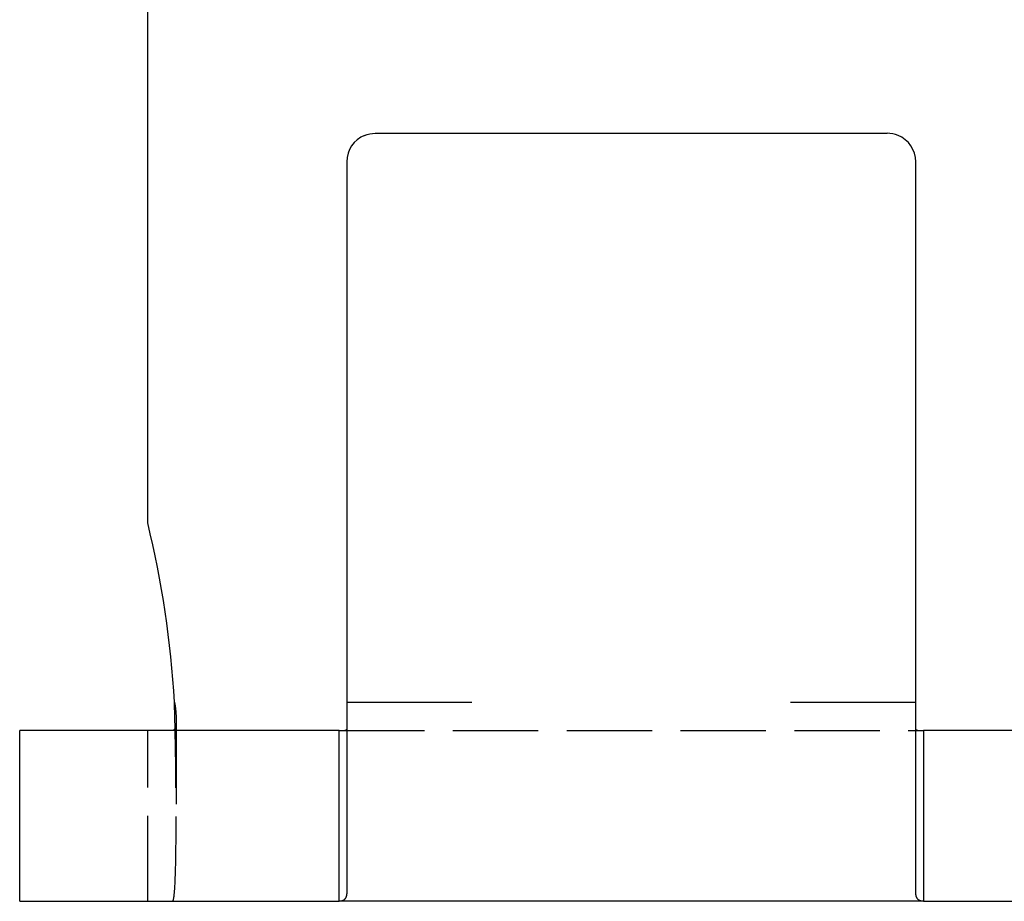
# Model space of a CAD drawing. Header units: millimetres. Extents: x -168 to 186, y -85 to 278.
# Tile 1 of 162: x -133 to -116, y -85 to -69. Entities that reach past the tile are written whole.
import ezdxf

# ---------------------------------------------------------------- set-up
doc = ezdxf.new("R2010")
doc.units = ezdxf.units.MM
doc.header["$LTSCALE"] = 10
doc.linetypes.add('ALLCAD_Strich', pattern=[0.2, 0.15, -0.05])
doc.layers.add('BESCH_KONT_sich_schn_grun_2d', color=10, linetype='Continuous')

msp = doc.modelspace()

# ---------------------------------------------------------------- linework, layer by layer
at = {"layer": 'BESCH_KONT_sich_schn_grun_2d', "linetype": 'Continuous'}
for p, q in [((-131.165, -78.309), (-131.165, -58.058)), ((-127.165, -71.462), (-125.465, -71.462)), ((-125.465, -71.462), (-119.865, -71.462)), ((-119.865, -71.462), (-118.165, -71.462)), ((-127.665, -71.962), (-127.665, -81.462)), ((-117.665, -81.462), (-117.665, -71.962)), ((-127.665, -81.462), (-127.665, -84.791)), ((-127.665, -81.462), (-125.465, -81.462)), ((-119.865, -81.462), (-117.665, -81.462)), ((-117.665, -84.791), (-117.665, -81.462)), ((-133.415, -84.962), (-133.415, -81.962)), ((-131.415, -81.962), (-133.415, -81.962)), ((-128.665, -81.962), (-131.415, -81.962)), ((-127.799, -81.962), (-128.665, -81.962)), ((-127.799, -83.044), (-127.799, -81.962)), ((-116.665, -81.962), (-117.531, -81.962)), ((-117.531, -81.962), (-117.531, -83.044)), ((-114.665, -81.962), (-116.665, -81.962)), ((-127.799, -84.962), (-127.799, -83.044)), ((-117.531, -83.044), (-117.531, -84.962)), ((-133.415, -84.962), (-131.415, -84.962)), ((-131.415, -84.962), (-128.665, -84.962)), ((-128.665, -84.962), (-127.799, -84.962)), ((-117.531, -84.962), (-127.799, -84.962)), ((-117.531, -84.962), (-116.665, -84.962)), ((-116.665, -84.962), (-114.665, -84.962))]:
    msp.add_line(p, q, dxfattribs=at)
at = {"layer": 'BESCH_KONT_sich_schn_grun_2d', "linetype": 'ALLCAD_Strich'}
for p, q in [((-130.665, -81.756), (-130.665, -83.519)), ((-131.165, -84.962), (-131.165, -81.962)), ((-127.799, -81.962), (-117.531, -81.962))]:
    msp.add_line(p, q, dxfattribs=at)
at = {"layer": 'BESCH_KONT_sich_schn_grun_2d', "linetype": 'Continuous'}
for centre, radius, start, end in [((-127.165, -71.962), 0.5, 112.1961, 180), ((-118.165, -71.962), 0.5, 0, 67.8039), ((-148.165, -82.462), 17.5, 3.2758, 13.7291)]:
    msp.add_arc(centre, radius, start, end, dxfattribs=at)
for points in [[(-127.354, -71.499), (-127.293, -71.474), (-127.227, -71.462), (-127.165, -71.462)], [(-117.976, -71.499), (-118.037, -71.474), (-118.103, -71.462), (-118.165, -71.462)], [(-130.683, -81.914), (-130.686, -81.764), (-130.69, -81.613), (-130.694, -81.462)]]:
    msp.add_open_spline(points, degree=3, dxfattribs=at)
for points, knots in [([(-130.694, -81.462), (-130.692, -81.471), (-130.69, -81.48), (-130.689, -81.489), (-130.687, -81.498), (-130.686, -81.507), (-130.685, -81.516), (-130.683, -81.525), (-130.682, -81.534), (-130.681, -81.543), (-130.679, -81.552), (-130.678, -81.561), (-130.677, -81.57), (-130.676, -81.578), (-130.675, -81.587), (-130.674, -81.596), (-130.673, -81.605), (-130.672, -81.613), (-130.672, -81.622), (-130.671, -81.63), (-130.67, -81.639), (-130.669, -81.647), (-130.669, -81.656), (-130.668, -81.664), (-130.668, -81.672), (-130.667, -81.68), (-130.667, -81.688), (-130.666, -81.696), (-130.666, -81.704), (-130.666, -81.712), (-130.666, -81.72), (-130.665, -81.728), (-130.665, -81.735), (-130.665, -81.743), (-130.665, -81.75), (-130.665, -81.758), (-130.665, -81.765), (-130.665, -81.772), (-130.665, -81.779), (-130.665, -81.786), (-130.666, -81.793), (-130.666, -81.799), (-130.666, -81.806), (-130.667, -81.812), (-130.667, -81.819), (-130.667, -81.825), (-130.668, -81.831), (-130.669, -81.837), (-130.669, -81.843), (-130.67, -81.849), (-130.67, -81.855), (-130.671, -81.86), (-130.672, -81.866), (-130.673, -81.871), (-130.674, -81.876), (-130.675, -81.881), (-130.676, -81.886), (-130.677, -81.891), (-130.678, -81.895), (-130.679, -81.9), (-130.68, -81.904), (-130.681, -81.908), (-130.682, -81.911), (-130.683, -81.915), (-130.685, -81.919), (-130.686, -81.923), (-130.688, -81.927), (-130.69, -81.93), (-130.691, -81.933), (-130.693, -81.936), (-130.694, -81.939), (-130.696, -81.942), (-130.698, -81.944), (-130.699, -81.946), (-130.701, -81.948), (-130.703, -81.95), (-130.705, -81.952), (-130.707, -81.954), (-130.709, -81.956), (-130.711, -81.957), (-130.713, -81.958), (-130.715, -81.959), (-130.718, -81.96), (-130.72, -81.961), (-130.722, -81.961), (-130.725, -81.962), (-130.727, -81.962), (-130.729, -81.962)], [0, 0, 0, 0, 0.00274902, 0.00274902, 0.00274902, 0.00550251, 0.00550251, 0.00550251, 0.00825741, 0.00825741, 0.00825741, 0.01101067, 0.01101067, 0.01101067, 0.01375924, 0.01375924, 0.01375924, 0.01650014, 0.01650014, 0.01650014, 0.01923046, 0.01923046, 0.01923046, 0.02195609, 0.02195609, 0.02195609, 0.02468587, 0.02468587, 0.02468587, 0.02741795, 0.02741795, 0.02741795, 0.0301504, 0.0301504, 0.0301504, 0.03288131, 0.03288131, 0.03288131, 0.03560877, 0.03560877, 0.03560877, 0.038281, 0.038281, 0.038281, 0.04105466, 0.04105466, 0.04105466, 0.04378649, 0.04378649, 0.04378649, 0.04652448, 0.04652448, 0.04652448, 0.04926673, 0.04926673, 0.04926673, 0.05201126, 0.05201126, 0.05201126, 0.05475613, 0.05475613, 0.05475613, 0.05719251, 0.05719251, 0.05719251, 0.06024756, 0.06024756, 0.06024756, 0.06300409, 0.06300409, 0.06300409, 0.06576708, 0.06576708, 0.06576708, 0.0683752, 0.0683752, 0.0683752, 0.07131262, 0.07131262, 0.07131262, 0.07410265, 0.07410265, 0.07410265, 0.07689803, 0.07689803, 0.07689803, 0.07969202, 0.07969202, 0.07969202, 0.07969202]), ([(-127.799, -81.962), (-127.796, -81.962), (-127.793, -81.962), (-127.79, -81.962), (-127.785, -81.962), (-127.779, -81.962), (-127.773, -81.962), (-127.768, -81.962), (-127.763, -81.962), (-127.757, -81.961), (-127.753, -81.961), (-127.748, -81.961), (-127.743, -81.961), (-127.738, -81.961), (-127.734, -81.96), (-127.729, -81.96), (-127.725, -81.96), (-127.721, -81.959), (-127.717, -81.959), (-127.714, -81.958), (-127.71, -81.958), (-127.706, -81.958), (-127.703, -81.957), (-127.7, -81.957), (-127.697, -81.956), (-127.694, -81.955), (-127.691, -81.955), (-127.688, -81.954), (-127.686, -81.953), (-127.683, -81.953), (-127.681, -81.952), (-127.679, -81.951), (-127.677, -81.95), (-127.675, -81.95), (-127.674, -81.949), (-127.672, -81.948), (-127.671, -81.947), (-127.67, -81.946), (-127.668, -81.945), (-127.668, -81.944), (-127.667, -81.943), (-127.666, -81.942), (-127.666, -81.941), (-127.665, -81.94), (-127.665, -81.939), (-127.665, -81.938)], [0, 0, 0, 0, 0.00091331, 0.00091331, 0.00091331, 0.0023809, 0.0023809, 0.0023809, 0.00359757, 0.00359757, 0.00359757, 0.00466962, 0.00466962, 0.00466962, 0.00564471, 0.00564471, 0.00564471, 0.00654892, 0.00654892, 0.00654892, 0.0073983, 0.0073983, 0.0073983, 0.00815231, 0.00815231, 0.00815231, 0.00896857, 0.00896857, 0.00896857, 0.00969749, 0.00969749, 0.00969749, 0.01039556, 0.01039556, 0.01039556, 0.011077, 0.011077, 0.011077, 0.0118083, 0.0118083, 0.0118083, 0.01262084, 0.01262084, 0.01262084, 0.01355759, 0.01355759, 0.01355759, 0.01355759]), ([(-117.665, -81.938), (-117.665, -81.939), (-117.665, -81.94), (-117.664, -81.941), (-117.664, -81.942), (-117.663, -81.943), (-117.662, -81.944), (-117.662, -81.945), (-117.66, -81.946), (-117.659, -81.947), (-117.658, -81.948), (-117.656, -81.949), (-117.655, -81.95), (-117.653, -81.95), (-117.651, -81.951), (-117.649, -81.952), (-117.647, -81.953), (-117.644, -81.953), (-117.642, -81.954), (-117.639, -81.955), (-117.636, -81.955), (-117.633, -81.956), (-117.63, -81.957), (-117.627, -81.957), (-117.624, -81.958), (-117.62, -81.958), (-117.616, -81.958), (-117.613, -81.959), (-117.609, -81.959), (-117.605, -81.96), (-117.601, -81.96), (-117.596, -81.96), (-117.592, -81.961), (-117.587, -81.961), (-117.582, -81.961), (-117.577, -81.961), (-117.573, -81.961), (-117.567, -81.962), (-117.562, -81.962), (-117.557, -81.962), (-117.551, -81.962), (-117.545, -81.962), (-117.54, -81.962), (-117.537, -81.962), (-117.534, -81.962), (-117.531, -81.962)], [0, 0, 0, 0, 0.00103676, 0.00103676, 0.00103676, 0.00193389, 0.00193389, 0.00193389, 0.00274016, 0.00274016, 0.00274016, 0.00350216, 0.00350216, 0.00350216, 0.0042906, 0.0042906, 0.0042906, 0.00511376, 0.00511376, 0.00511376, 0.00597758, 0.00597758, 0.00597758, 0.00688657, 0.00688657, 0.00688657, 0.00784545, 0.00784545, 0.00784545, 0.00886623, 0.00886623, 0.00886623, 0.00996702, 0.00996702, 0.00996702, 0.01117728, 0.01117728, 0.01117728, 0.01255079, 0.01255079, 0.01255079, 0.01420759, 0.01420759, 0.01420759, 0.01523865, 0.01523865, 0.01523865, 0.01523865]), ([(-127.665, -84.791), (-127.665, -84.795), (-127.665, -84.799), (-127.665, -84.803), (-127.665, -84.807), (-127.665, -84.811), (-127.666, -84.814), (-127.666, -84.818), (-127.666, -84.822), (-127.666, -84.826), (-127.667, -84.829), (-127.667, -84.833), (-127.668, -84.836), (-127.668, -84.84), (-127.669, -84.843), (-127.669, -84.847), (-127.67, -84.85), (-127.67, -84.853), (-127.671, -84.857), (-127.672, -84.86), (-127.672, -84.863), (-127.673, -84.866), (-127.674, -84.869), (-127.675, -84.872), (-127.675, -84.875), (-127.676, -84.878), (-127.677, -84.881), (-127.678, -84.883), (-127.679, -84.886), (-127.68, -84.889), (-127.681, -84.891), (-127.682, -84.894), (-127.683, -84.897), (-127.685, -84.899), (-127.686, -84.901), (-127.687, -84.904), (-127.688, -84.906), (-127.69, -84.908), (-127.691, -84.911), (-127.692, -84.913), (-127.694, -84.915), (-127.695, -84.917), (-127.697, -84.919), (-127.698, -84.921), (-127.7, -84.923), (-127.701, -84.925), (-127.703, -84.927), (-127.705, -84.928), (-127.706, -84.93), (-127.708, -84.932), (-127.71, -84.934), (-127.712, -84.935), (-127.714, -84.937), (-127.715, -84.938), (-127.717, -84.94), (-127.719, -84.941), (-127.721, -84.942), (-127.723, -84.944), (-127.725, -84.945), (-127.727, -84.946), (-127.729, -84.947), (-127.732, -84.948), (-127.734, -84.949), (-127.736, -84.95), (-127.738, -84.951), (-127.741, -84.952), (-127.743, -84.953), (-127.745, -84.954), (-127.748, -84.955), (-127.75, -84.956), (-127.752, -84.956), (-127.755, -84.957), (-127.757, -84.958), (-127.76, -84.958), (-127.763, -84.959), (-127.765, -84.959), (-127.768, -84.96), (-127.771, -84.96), (-127.773, -84.961), (-127.776, -84.961), (-127.779, -84.961), (-127.781, -84.961), (-127.784, -84.962), (-127.787, -84.962), (-127.79, -84.962), (-127.793, -84.962), (-127.796, -84.962), (-127.799, -84.962)], [0, 0, 0, 0, 0.0039701, 0.0039701, 0.0039701, 0.0079389, 0.0079389, 0.0079389, 0.0119054, 0.0119054, 0.0119054, 0.0158687, 0.0158687, 0.0158687, 0.0198278, 0.0198278, 0.0198278, 0.0237819, 0.0237819, 0.0237819, 0.0277298, 0.0277298, 0.0277298, 0.0316706, 0.0316706, 0.0316706, 0.0356033, 0.0356033, 0.0356033, 0.0395268, 0.0395268, 0.0395268, 0.0434403, 0.0434403, 0.0434403, 0.0473428, 0.0473428, 0.0473428, 0.0512331, 0.0512331, 0.0512331, 0.0551104, 0.0551104, 0.0551104, 0.0590137, 0.0590137, 0.0590137, 0.0630012, 0.0630012, 0.0630012, 0.0670817, 0.0670817, 0.0670817, 0.0712659, 0.0712659, 0.0712659, 0.0755663, 0.0755663, 0.0755663, 0.0799982, 0.0799982, 0.0799982, 0.0845806, 0.0845806, 0.0845806, 0.0893374, 0.0893374, 0.0893374, 0.0942993, 0.0942993, 0.0942993, 0.099507, 0.099507, 0.099507, 0.1050163, 0.1050163, 0.1050163, 0.1109069, 0.1109069, 0.1109069, 0.1172998, 0.1172998, 0.1172998, 0.1243949, 0.1243949, 0.1243949, 0.1325694, 0.1325694, 0.1325694, 0.1325694]), ([(-117.531, -84.962), (-117.534, -84.962), (-117.537, -84.962), (-117.54, -84.962), (-117.543, -84.962), (-117.546, -84.962), (-117.549, -84.961), (-117.551, -84.961), (-117.554, -84.961), (-117.557, -84.961), (-117.559, -84.96), (-117.562, -84.96), (-117.565, -84.959), (-117.567, -84.959), (-117.57, -84.958), (-117.573, -84.958), (-117.575, -84.957), (-117.578, -84.956), (-117.58, -84.956), (-117.582, -84.955), (-117.585, -84.954), (-117.587, -84.953), (-117.589, -84.952), (-117.592, -84.951), (-117.594, -84.95), (-117.596, -84.949), (-117.598, -84.948), (-117.601, -84.947), (-117.603, -84.946), (-117.605, -84.945), (-117.607, -84.944), (-117.609, -84.942), (-117.611, -84.941), (-117.613, -84.94), (-117.615, -84.938), (-117.616, -84.937), (-117.618, -84.935), (-117.62, -84.934), (-117.622, -84.932), (-117.624, -84.93), (-117.625, -84.928), (-117.627, -84.927), (-117.629, -84.925), (-117.63, -84.923), (-117.631, -84.922), (-117.633, -84.92), (-117.634, -84.918), (-117.636, -84.915), (-117.638, -84.913), (-117.639, -84.911), (-117.64, -84.908), (-117.642, -84.906), (-117.643, -84.904), (-117.644, -84.901), (-117.645, -84.899), (-117.647, -84.897), (-117.648, -84.894), (-117.649, -84.891), (-117.65, -84.889), (-117.651, -84.886), (-117.652, -84.883), (-117.653, -84.881), (-117.654, -84.878), (-117.655, -84.875), (-117.655, -84.872), (-117.656, -84.869), (-117.657, -84.866), (-117.658, -84.863), (-117.658, -84.86), (-117.659, -84.857), (-117.66, -84.853), (-117.66, -84.85), (-117.661, -84.847), (-117.661, -84.843), (-117.662, -84.84), (-117.662, -84.836), (-117.663, -84.833), (-117.663, -84.829), (-117.664, -84.826), (-117.664, -84.822), (-117.664, -84.818), (-117.664, -84.814), (-117.665, -84.811), (-117.665, -84.807), (-117.665, -84.803), (-117.665, -84.799), (-117.665, -84.795), (-117.665, -84.791)], [0, 0, 0, 0, 0.00325009, 0.00325009, 0.00325009, 0.00607081, 0.00607081, 0.00607081, 0.0086122, 0.0086122, 0.0086122, 0.01095386, 0.01095386, 0.01095386, 0.01314393, 0.01314393, 0.01314393, 0.01521412, 0.01521412, 0.01521412, 0.01718657, 0.01718657, 0.01718657, 0.01907749, 0.01907749, 0.01907749, 0.02089909, 0.02089909, 0.02089909, 0.02266087, 0.02266087, 0.02266087, 0.02437038, 0.02437038, 0.02437038, 0.0260337, 0.0260337, 0.0260337, 0.02765585, 0.02765585, 0.02765585, 0.02924099, 0.02924099, 0.02924099, 0.03059257, 0.03059257, 0.03059257, 0.0323364, 0.0323364, 0.0323364, 0.03388515, 0.03388515, 0.03388515, 0.03543874, 0.03543874, 0.03543874, 0.03699674, 0.03699674, 0.03699674, 0.03855871, 0.03855871, 0.03855871, 0.04012422, 0.04012422, 0.04012422, 0.04169285, 0.04169285, 0.04169285, 0.0432642, 0.0432642, 0.0432642, 0.04483786, 0.04483786, 0.04483786, 0.04641345, 0.04641345, 0.04641345, 0.0479906, 0.0479906, 0.0479906, 0.04956895, 0.04956895, 0.04956895, 0.05114816, 0.05114816, 0.05114816, 0.05272791, 0.05272791, 0.05272791, 0.05272791])]:
    msp.add_open_spline(points, degree=3, knots=knots, dxfattribs=at)
at = {"layer": 'BESCH_KONT_sich_schn_grun_2d', "linetype": 'ALLCAD_Strich'}
msp.add_open_spline([(-130.729, -84.962), (-130.72, -84.962), (-130.712, -84.939), (-130.698, -84.848), (-130.692, -84.78), (-130.676, -84.515), (-130.67, -84.259), (-130.664, -83.616), (-130.665, -83.234), (-130.671, -82.6), (-130.674, -82.378), (-130.68, -82.073), (-130.681, -81.993), (-130.683, -81.914)], degree=3, knots=[0, 0, 0, 0, 0.069407, 0.069407, 0.1388309, 0.1388309, 0.275437, 0.275437, 0.4120587, 0.4120587, 0.4815301, 0.4815301, 0.5056483, 0.5056483, 0.5056483, 0.5056483], dxfattribs=at)

doc.saveas('drawing.dxf')
